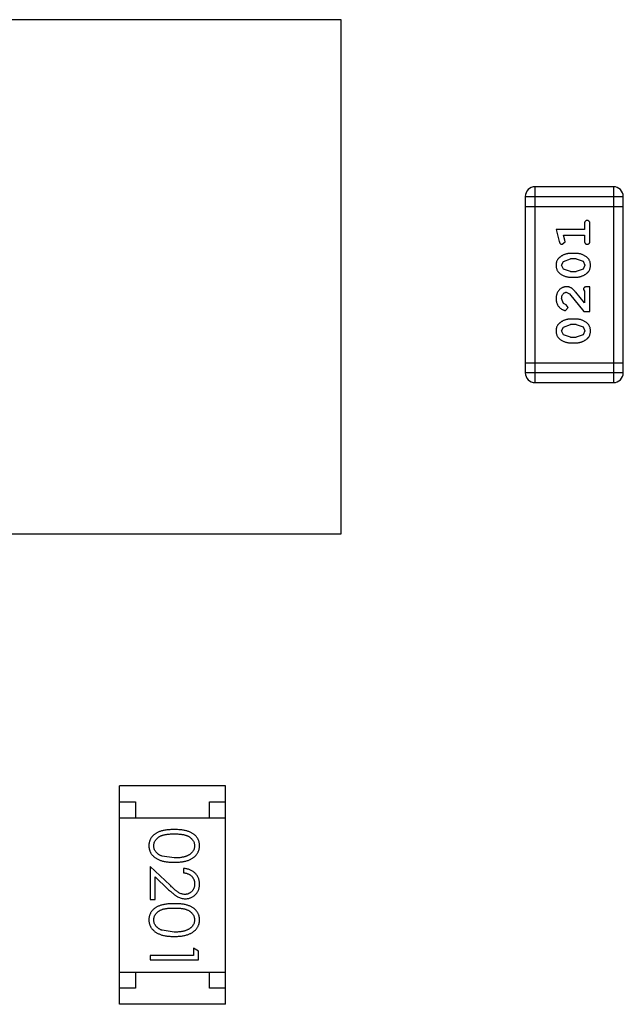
# Model space of a CAD drawing. Header units: inches. Extents: x -50 to 60, y -7 to 68.
# Tile 102 of 108: x 46.42 to 48.29, y 40.01 to 43.07. Entities that reach past the tile are written whole.
import ezdxf

# ---------------------------------------------------------------- set-up
doc = ezdxf.new("R2010")
doc.units = ezdxf.units.IN
doc.header["$LTSCALE"] = 1.21
doc.header["$MEASUREMENT"] = 0
doc.layers.get('0').update_dxf_attribs({"linetype": 'CONTINUOUS'})

msp = doc.modelspace()

# ---------------------------------------------------------------- linework, layer by layer
at = {"color": 7, "linetype": 'Continuous'}
for p, q in [((47.4162, 43.0735), (45.4162, 43.0735)), ((47.4162, 41.4735), (47.4162, 43.0735)), ((48.0192, 41.9438), (48.0192, 42.5534)), ((48.263, 42.5534), (48.0192, 42.5534)), ((48.263, 42.5534), (48.263, 41.9438)), ((47.9887, 42.5229), (47.9887, 41.9743)), ((47.9887, 42.5229), (48.2935, 42.5229)), ((48.2935, 41.9743), (48.2935, 42.5229)), ((47.9887, 42.4924), (48.2935, 42.4924)), ((48.0844, 42.4201), (48.0943, 42.3835)), ((48.1725, 42.4201), (48.0844, 42.4201)), ((48.1725, 42.4374), (48.1725, 42.4201)), ((48.1898, 42.3854), (48.1898, 42.4374)), ((48.1117, 42.3877), (48.1076, 42.4027)), ((48.1076, 42.4027), (48.1725, 42.4027)), ((48.1725, 42.4027), (48.1725, 42.3854)), ((48.1035, 42.3744), (48.1128, 42.3823)), ((48.1128, 42.3823), (48.1117, 42.3877)), ((48.107, 42.3212), (48.1293, 42.3288)), ((48.1468, 42.3461), (48.1291, 42.3461)), ((48.1465, 42.3288), (48.1293, 42.3288)), ((48.1465, 42.3288), (48.1683, 42.3216)), ((48.1017, 42.3091), (48.107, 42.3212)), ((48.1076, 42.2967), (48.1017, 42.3091)), ((48.1293, 42.2895), (48.1076, 42.2967)), ((48.1688, 42.2971), (48.1465, 42.2895)), ((48.1683, 42.3216), (48.1741, 42.3093)), ((48.1741, 42.3093), (48.1688, 42.2971)), ((48.1291, 42.2722), (48.1468, 42.2722)), ((48.1293, 42.2895), (48.1465, 42.2895)), ((48.1898, 42.2423), (48.182, 42.2423)), ((48.1898, 42.1652), (48.1898, 42.2423)), ((48.1071, 42.1906), (48.1017, 42.2055)), ((48.1163, 42.225), (48.126, 42.2202)), ((48.126, 42.2202), (48.171, 42.1652)), ((48.1725, 42.1919), (48.1455, 42.2255)), ((48.1694, 42.2336), (48.1725, 42.2281)), ((48.1725, 42.2281), (48.1725, 42.1919)), ((48.1156, 42.1857), (48.1071, 42.1906)), ((48.1138, 42.1683), (48.1222, 42.1772)), ((48.1222, 42.1772), (48.1156, 42.1857)), ((48.171, 42.1652), (48.1898, 42.1652)), ((48.1017, 42.1046), (48.107, 42.1167)), ((48.107, 42.1167), (48.1293, 42.1243)), ((48.1468, 42.1416), (48.1291, 42.1416)), ((48.1465, 42.1243), (48.1293, 42.1243)), ((48.1465, 42.1243), (48.1683, 42.117)), ((48.1683, 42.117), (48.1741, 42.1048)), ((48.1076, 42.0922), (48.1017, 42.1046)), ((48.1293, 42.085), (48.1076, 42.0922)), ((48.1293, 42.085), (48.1465, 42.085)), ((48.1688, 42.0926), (48.1465, 42.085)), ((48.1741, 42.1048), (48.1688, 42.0926)), ((48.1291, 42.0677), (48.1468, 42.0677)), ((48.2935, 42.0047), (47.9887, 42.0047)), ((48.2935, 41.9743), (47.9887, 41.9743)), ((48.0192, 41.9438), (48.263, 41.9438)), ((45.4162, 41.4735), (47.4162, 41.4735)), ((46.7265, 40.0086), (46.7265, 40.6886)), ((47.0565, 40.6886), (46.7265, 40.6886)), ((47.0565, 40.0086), (47.0565, 40.6886)), ((46.7265, 40.6386), (46.7765, 40.6386)), ((46.7765, 40.6386), (46.7765, 40.5886)), ((47.0065, 40.5886), (47.0065, 40.6386)), ((47.0065, 40.6386), (47.0565, 40.6386)), ((46.7265, 40.5886), (47.0565, 40.5886)), ((46.8968, 40.4641), (46.859, 40.4698)), ((46.8218, 40.4372), (46.8218, 40.3353)), ((46.8838, 40.379), (46.8218, 40.4372)), ((46.9256, 40.4314), (46.9256, 40.418)), ((46.8371, 40.3353), (46.8371, 40.4051)), ((46.8371, 40.4051), (46.8772, 40.3675)), ((46.8218, 40.3353), (46.8371, 40.3353)), ((46.8968, 40.2333), (46.859, 40.239)), ((46.9564, 40.1833), (46.9564, 40.1603)), ((46.9718, 40.1745), (46.9564, 40.1833)), ((46.8218, 40.1603), (46.8218, 40.1468)), ((46.9564, 40.1603), (46.8218, 40.1603)), ((46.9718, 40.1468), (46.9718, 40.1745)), ((46.8218, 40.1468), (46.9718, 40.1468)), ((46.7265, 40.1086), (47.0565, 40.1086)), ((46.7765, 40.1086), (46.7765, 40.0586)), ((47.0065, 40.0586), (47.0065, 40.1086)), ((46.7765, 40.0586), (46.7265, 40.0586)), ((47.0565, 40.0586), (47.0065, 40.0586)), ((47.0565, 40.0086), (46.7265, 40.0086))]:
    msp.add_line(p, q, dxfattribs=at)
for centre, start, end in [((48.0192, 42.5229), 90, 180), ((48.263, 42.5229), 0, 90), ((48.0192, 41.9743), 180, 270), ((48.263, 41.9743), 270, 0)]:
    msp.add_arc(centre, 0.0305, start, end, dxfattribs=at)
for points, knots in [([(48.1812, 42.4484), (48.1806, 42.4483), (48.1794, 42.4483), (48.1777, 42.4478), (48.1762, 42.4469), (48.1749, 42.4458), (48.1738, 42.4442), (48.1731, 42.4423), (48.1726, 42.4399), (48.1726, 42.4383), (48.1725, 42.4374)], [0, 0, 0, 0, 0.11517, 0.223509, 0.328254, 0.438012, 0.553651, 0.682263, 0.830856, 1, 1, 1, 1]), ([(48.1898, 42.4374), (48.1898, 42.4383), (48.1898, 42.4399), (48.1893, 42.4423), (48.1886, 42.4442), (48.1875, 42.4458), (48.1862, 42.4469), (48.1847, 42.4478), (48.183, 42.4483), (48.1818, 42.4483), (48.1812, 42.4484)], [0, 0, 0, 0, 0.169012, 0.317488, 0.445429, 0.560977, 0.67065, 0.776666, 0.88492, 1, 1, 1, 1]), ([(48.0943, 42.3835), (48.0946, 42.3826), (48.0951, 42.3811), (48.0959, 42.379), (48.0968, 42.3774), (48.0978, 42.3762), (48.099, 42.3754), (48.1004, 42.3748), (48.1019, 42.3745), (48.1029, 42.3744), (48.1035, 42.3744)], [0, 0, 0, 0, 0.187321, 0.344927, 0.475328, 0.579604, 0.674244, 0.773631, 0.882025, 1, 1, 1, 1]), ([(48.1725, 42.3854), (48.1726, 42.3845), (48.1726, 42.3829), (48.1731, 42.3805), (48.1738, 42.3786), (48.1749, 42.377), (48.1762, 42.3759), (48.1777, 42.375), (48.1794, 42.3745), (48.1806, 42.3745), (48.1812, 42.3744)], [0, 0, 0, 0, 0.169102, 0.317658, 0.446239, 0.563118, 0.671828, 0.776546, 0.884858, 1, 1, 1, 1]), ([(48.1812, 42.3744), (48.1818, 42.3745), (48.183, 42.3745), (48.1847, 42.375), (48.1862, 42.3759), (48.1875, 42.377), (48.1886, 42.3786), (48.1893, 42.3805), (48.1898, 42.3829), (48.1898, 42.3845), (48.1898, 42.3854)], [0, 0, 0, 0, 0.115051, 0.223278, 0.329269, 0.437893, 0.554681, 0.682591, 0.83103, 1, 1, 1, 1]), ([(48.1291, 42.3461), (48.128, 42.3461), (48.1258, 42.3461), (48.1227, 42.3458), (48.1195, 42.3452), (48.1164, 42.3446), (48.1134, 42.3436), (48.1103, 42.3425), (48.1074, 42.3412), (48.1045, 42.3397), (48.1018, 42.3381), (48.0992, 42.3365), (48.0969, 42.3348), (48.0948, 42.3332), (48.0929, 42.3315), (48.0913, 42.3298), (48.0899, 42.328), (48.0883, 42.3257), (48.0867, 42.3225), (48.0854, 42.3183), (48.0846, 42.3138), (48.0845, 42.3106), (48.0844, 42.309)], [0, 0, 0, 0, 0.049855, 0.099516, 0.148482, 0.19758, 0.246804, 0.296268, 0.346517, 0.397047, 0.446826, 0.49336, 0.537801, 0.579207, 0.617974, 0.654833, 0.689171, 0.722088, 0.786392, 0.853518, 0.924186, 1, 1, 1, 1]), ([(48.1914, 42.3092), (48.1914, 42.3107), (48.1913, 42.3135), (48.1906, 42.3176), (48.1895, 42.3214), (48.1879, 42.325), (48.1859, 42.3283), (48.1833, 42.3314), (48.1804, 42.3342), (48.177, 42.3366), (48.1734, 42.3388), (48.1697, 42.3408), (48.166, 42.3424), (48.1623, 42.3438), (48.1584, 42.3448), (48.1546, 42.3456), (48.1507, 42.346), (48.1481, 42.3461), (48.1468, 42.3461)], [0, 0, 0, 0, 0.067217, 0.131051, 0.19272, 0.252824, 0.312745, 0.373449, 0.436041, 0.501494, 0.567761, 0.632087, 0.695096, 0.757109, 0.817993, 0.878657, 0.939311, 1, 1, 1, 1]), ([(48.0844, 42.309), (48.0845, 42.3075), (48.0846, 42.3047), (48.0853, 42.3006), (48.0864, 42.2968), (48.088, 42.2932), (48.09, 42.2899), (48.0925, 42.2869), (48.0955, 42.2841), (48.0989, 42.2816), (48.1025, 42.2794), (48.1062, 42.2775), (48.1099, 42.2758), (48.1137, 42.2745), (48.1174, 42.2735), (48.1213, 42.2727), (48.1252, 42.2723), (48.1278, 42.2722), (48.1291, 42.2722)], [0, 0, 0, 0, 0.06692, 0.130834, 0.19258, 0.252759, 0.312631, 0.373411, 0.436359, 0.501894, 0.568244, 0.632472, 0.69556, 0.757163, 0.818592, 0.878885, 0.939235, 1, 1, 1, 1]), ([(48.1468, 42.2722), (48.1479, 42.2722), (48.15, 42.2722), (48.1532, 42.2725), (48.1563, 42.273), (48.1594, 42.2737), (48.1625, 42.2746), (48.1654, 42.2757), (48.1684, 42.277), (48.1713, 42.2785), (48.174, 42.28), (48.1766, 42.2817), (48.1789, 42.2833), (48.181, 42.285), (48.1828, 42.2867), (48.1845, 42.2883), (48.1859, 42.2901), (48.1875, 42.2924), (48.1891, 42.2956), (48.1904, 42.2998), (48.1913, 42.3044), (48.1914, 42.3076), (48.1914, 42.3092)], [0, 0, 0, 0, 0.049886, 0.09882, 0.148132, 0.19689, 0.246038, 0.295176, 0.345305, 0.395692, 0.445312, 0.491875, 0.535813, 0.577009, 0.616081, 0.652689, 0.687585, 0.720206, 0.785062, 0.85223, 0.923759, 1, 1, 1, 1]), ([(48.1172, 42.2423), (48.1161, 42.2422), (48.1139, 42.2422), (48.1107, 42.2417), (48.1076, 42.2409), (48.1046, 42.2398), (48.1017, 42.2383), (48.099, 42.2365), (48.0964, 42.2344), (48.094, 42.232), (48.0918, 42.2294), (48.0898, 42.2265), (48.0881, 42.2235), (48.0868, 42.2203), (48.0857, 42.2168), (48.085, 42.2133), (48.0845, 42.2095), (48.0845, 42.2069), (48.0844, 42.2056)], [0, 0, 0, 0, 0.060981, 0.120256, 0.178148, 0.236115, 0.293993, 0.352864, 0.413358, 0.476056, 0.539296, 0.602396, 0.665116, 0.728325, 0.792919, 0.859317, 0.928302, 1, 1, 1, 1]), ([(48.1455, 42.2255), (48.1447, 42.2264), (48.1432, 42.2281), (48.141, 42.2305), (48.1389, 42.2326), (48.1369, 42.2344), (48.1351, 42.2361), (48.1333, 42.2374), (48.1317, 42.2385), (48.1296, 42.2396), (48.127, 42.2407), (48.1239, 42.2416), (48.1206, 42.2422), (48.1183, 42.2423), (48.1172, 42.2423)], [0, 0, 0, 0, 0.103002, 0.197728, 0.285279, 0.365235, 0.437224, 0.502446, 0.560545, 0.611446, 0.707576, 0.80349, 0.900532, 1, 1, 1, 1]), ([(48.182, 42.2423), (48.1809, 42.2423), (48.1789, 42.2422), (48.1762, 42.2418), (48.174, 42.2411), (48.1722, 42.24), (48.171, 42.2387), (48.17, 42.2372), (48.1695, 42.2355), (48.1694, 42.2343), (48.1694, 42.2336)], [0, 0, 0, 0, 0.1844, 0.34094, 0.473574, 0.586824, 0.690029, 0.789175, 0.890445, 1, 1, 1, 1]), ([(48.0844, 42.2056), (48.0845, 42.2039), (48.0846, 42.2006), (48.0855, 42.1956), (48.0869, 42.1909), (48.0889, 42.1864), (48.0913, 42.1822), (48.0942, 42.1786), (48.0974, 42.1754), (48.101, 42.1729), (48.1046, 42.171), (48.1079, 42.1695), (48.1109, 42.1686), (48.1129, 42.1684), (48.1138, 42.1683)], [0, 0, 0, 0, 0.098286, 0.193983, 0.289056, 0.384352, 0.477435, 0.566197, 0.652355, 0.737986, 0.818188, 0.887401, 0.94802, 1, 1, 1, 1]), ([(48.1017, 42.2055), (48.1018, 42.2069), (48.1019, 42.2096), (48.1027, 42.2134), (48.1041, 42.2168), (48.106, 42.2197), (48.1083, 42.222), (48.1108, 42.2237), (48.1135, 42.2248), (48.1153, 42.2249), (48.1163, 42.225)], [0, 0, 0, 0, 0.156344, 0.299348, 0.4327, 0.561, 0.682299, 0.791883, 0.89611, 1, 1, 1, 1]), ([(48.1291, 42.1416), (48.128, 42.1416), (48.1258, 42.1415), (48.1227, 42.1413), (48.1195, 42.1407), (48.1164, 42.14), (48.1134, 42.1391), (48.1103, 42.138), (48.1074, 42.1367), (48.1045, 42.1352), (48.1018, 42.1336), (48.0992, 42.132), (48.0969, 42.1303), (48.0948, 42.1287), (48.0929, 42.1269), (48.0913, 42.1252), (48.0899, 42.1235), (48.0883, 42.1211), (48.0867, 42.118), (48.0854, 42.1138), (48.0846, 42.1093), (48.0845, 42.1061), (48.0844, 42.1045)], [0, 0, 0, 0, 0.049855, 0.099516, 0.148482, 0.19758, 0.246804, 0.296268, 0.346517, 0.397047, 0.446826, 0.49336, 0.537801, 0.579207, 0.617974, 0.654833, 0.689171, 0.722088, 0.786392, 0.853518, 0.924186, 1, 1, 1, 1]), ([(48.1914, 42.1047), (48.1914, 42.1062), (48.1913, 42.109), (48.1906, 42.1131), (48.1895, 42.1169), (48.1879, 42.1205), (48.1859, 42.1238), (48.1833, 42.1268), (48.1804, 42.1296), (48.177, 42.1321), (48.1734, 42.1343), (48.1697, 42.1363), (48.166, 42.1379), (48.1623, 42.1393), (48.1584, 42.1403), (48.1546, 42.1411), (48.1507, 42.1415), (48.1481, 42.1416), (48.1468, 42.1416)], [0, 0, 0, 0, 0.067217, 0.131051, 0.19272, 0.252824, 0.312745, 0.373449, 0.436041, 0.501494, 0.567761, 0.632087, 0.695096, 0.757109, 0.817993, 0.878657, 0.939311, 1, 1, 1, 1]), ([(48.0844, 42.1045), (48.0845, 42.103), (48.0846, 42.1002), (48.0853, 42.0961), (48.0864, 42.0923), (48.088, 42.0887), (48.09, 42.0854), (48.0925, 42.0824), (48.0955, 42.0796), (48.0989, 42.0771), (48.1025, 42.0749), (48.1062, 42.073), (48.1099, 42.0713), (48.1137, 42.07), (48.1174, 42.0689), (48.1213, 42.0682), (48.1252, 42.0677), (48.1278, 42.0677), (48.1291, 42.0677)], [0, 0, 0, 0, 0.06692, 0.130834, 0.19258, 0.252759, 0.312631, 0.373411, 0.436359, 0.501894, 0.568244, 0.632472, 0.69556, 0.757163, 0.818592, 0.878885, 0.939235, 1, 1, 1, 1]), ([(48.1468, 42.0677), (48.1479, 42.0677), (48.15, 42.0677), (48.1532, 42.068), (48.1563, 42.0685), (48.1594, 42.0692), (48.1625, 42.0701), (48.1654, 42.0712), (48.1684, 42.0725), (48.1713, 42.074), (48.174, 42.0755), (48.1766, 42.0771), (48.1789, 42.0788), (48.181, 42.0804), (48.1828, 42.0821), (48.1845, 42.0838), (48.1859, 42.0856), (48.1875, 42.0879), (48.1891, 42.0911), (48.1904, 42.0953), (48.1913, 42.0999), (48.1914, 42.1031), (48.1914, 42.1047)], [0, 0, 0, 0, 0.049886, 0.09882, 0.148132, 0.19689, 0.246038, 0.295176, 0.345305, 0.395692, 0.445312, 0.491875, 0.535813, 0.577009, 0.616081, 0.652689, 0.687585, 0.720206, 0.785062, 0.85223, 0.923759, 1, 1, 1, 1]), ([(46.8967, 40.5526), (46.8943, 40.5526), (46.8897, 40.5525), (46.8829, 40.5522), (46.8766, 40.5517), (46.8706, 40.551), (46.8651, 40.5501), (46.8599, 40.5491), (46.8552, 40.5477), (46.8509, 40.5462), (46.8469, 40.5445), (46.8431, 40.5427), (46.8397, 40.5407), (46.8365, 40.5385), (46.8335, 40.5362), (46.8308, 40.5337), (46.8283, 40.531), (46.8261, 40.5283), (46.8242, 40.5253), (46.8225, 40.5223), (46.8211, 40.5192), (46.82, 40.516), (46.819, 40.5128), (46.8184, 40.5094), (46.818, 40.5059), (46.8179, 40.5036), (46.8179, 40.5024)], [0, 0, 0, 0, 0.068113, 0.132564, 0.193427, 0.250218, 0.303569, 0.353576, 0.400235, 0.443586, 0.484619, 0.524292, 0.56238, 0.599049, 0.63494, 0.669782, 0.704009, 0.737842, 0.771098, 0.803896, 0.836415, 0.868639, 0.900715, 0.933378, 0.966213, 1, 1, 1, 1]), ([(46.9756, 40.5024), (46.9756, 40.5036), (46.9755, 40.5059), (46.9751, 40.5094), (46.9745, 40.5128), (46.9735, 40.5161), (46.9724, 40.5193), (46.9709, 40.5224), (46.9692, 40.5254), (46.9672, 40.5284), (46.965, 40.5312), (46.9626, 40.5339), (46.9599, 40.5363), (46.9569, 40.5386), (46.9537, 40.5408), (46.9503, 40.5428), (46.9465, 40.5446), (46.9426, 40.5463), (46.9383, 40.5478), (46.9336, 40.5491), (46.9285, 40.5502), (46.9229, 40.551), (46.917, 40.5517), (46.9106, 40.5522), (46.9038, 40.5525), (46.8991, 40.5526), (46.8967, 40.5526)], [0, 0, 0, 0, 0.033742, 0.066533, 0.099153, 0.13154, 0.164087, 0.196563, 0.229707, 0.263315, 0.297504, 0.331686, 0.366482, 0.4021, 0.438958, 0.476748, 0.515985, 0.556589, 0.599519, 0.645765, 0.695487, 0.748721, 0.805687, 0.866754, 0.931405, 1, 1, 1, 1]), ([(46.8333, 40.502), (46.8334, 40.5036), (46.8335, 40.5069), (46.8348, 40.5118), (46.8369, 40.5165), (46.8393, 40.5203), (46.8416, 40.5232), (46.8435, 40.5252), (46.8457, 40.5271), (46.848, 40.5289), (46.8505, 40.5305), (46.8532, 40.532), (46.8561, 40.5333), (46.8592, 40.5346), (46.8626, 40.5357), (46.8664, 40.5366), (46.8705, 40.5374), (46.875, 40.538), (46.8799, 40.5385), (46.8852, 40.5388), (46.8909, 40.5391), (46.8948, 40.5391), (46.8968, 40.5391)], [0, 0, 0, 0, 0.060034, 0.120278, 0.182348, 0.247919, 0.281641, 0.315701, 0.350322, 0.385703, 0.421819, 0.459196, 0.497866, 0.538301, 0.58121, 0.628183, 0.679403, 0.734699, 0.794074, 0.858416, 0.927049, 1, 1, 1, 1]), ([(46.8968, 40.5391), (46.8988, 40.5391), (46.9027, 40.5391), (46.9083, 40.5388), (46.9136, 40.5385), (46.9185, 40.538), (46.9231, 40.5374), (46.9272, 40.5365), (46.9309, 40.5356), (46.9344, 40.5345), (46.9375, 40.5333), (46.9404, 40.532), (46.9431, 40.5305), (46.9456, 40.5288), (46.9479, 40.5271), (46.95, 40.5252), (46.952, 40.5232), (46.9542, 40.5203), (46.9566, 40.5166), (46.9587, 40.5119), (46.96, 40.507), (46.9601, 40.5036), (46.9602, 40.502)], [0, 0, 0, 0, 0.073302, 0.142286, 0.206253, 0.266017, 0.321612, 0.372532, 0.419497, 0.462398, 0.502825, 0.541489, 0.579034, 0.615143, 0.650298, 0.684912, 0.718701, 0.752189, 0.817245, 0.879117, 0.939613, 1, 1, 1, 1]), ([(46.8179, 40.5024), (46.8179, 40.5012), (46.818, 40.4989), (46.8184, 40.4953), (46.8191, 40.4919), (46.82, 40.4886), (46.8212, 40.4853), (46.8226, 40.4821), (46.8244, 40.479), (46.8264, 40.476), (46.8286, 40.4731), (46.8312, 40.4704), (46.8339, 40.4678), (46.837, 40.4654), (46.8403, 40.4631), (46.8439, 40.4611), (46.8477, 40.4591), (46.8517, 40.4573), (46.8561, 40.4557), (46.8609, 40.4544), (46.866, 40.4532), (46.8714, 40.4523), (46.8772, 40.4516), (46.8834, 40.451), (46.8899, 40.4507), (46.8944, 40.4507), (46.8967, 40.4507)], [0, 0, 0, 0, 0.033824, 0.067298, 0.10028, 0.133019, 0.165736, 0.198792, 0.232372, 0.266409, 0.301016, 0.336196, 0.371972, 0.408574, 0.446394, 0.485225, 0.525372, 0.567224, 0.611081, 0.65775, 0.70702, 0.759235, 0.814484, 0.873227, 0.934937, 1, 1, 1, 1]), ([(46.859, 40.4698), (46.858, 40.4702), (46.856, 40.4709), (46.853, 40.4723), (46.8503, 40.4737), (46.8478, 40.4753), (46.8455, 40.4771), (46.8433, 40.4789), (46.8414, 40.4809), (46.8392, 40.4838), (46.8368, 40.4874), (46.8348, 40.4921), (46.8335, 40.497), (46.8334, 40.5003), (46.8333, 40.502)], [0, 0, 0, 0, 0.075949, 0.148549, 0.218996, 0.286119, 0.351826, 0.416074, 0.478265, 0.540325, 0.660405, 0.774606, 0.887187, 1, 1, 1, 1]), ([(46.8967, 40.4507), (46.899, 40.4507), (46.9035, 40.4507), (46.9101, 40.451), (46.9163, 40.4516), (46.9221, 40.4523), (46.9276, 40.4533), (46.9327, 40.4544), (46.9375, 40.4558), (46.9419, 40.4574), (46.946, 40.4593), (46.9498, 40.4612), (46.9534, 40.4633), (46.9567, 40.4655), (46.9597, 40.4679), (46.9625, 40.4705), (46.965, 40.4732), (46.9672, 40.4761), (46.9692, 40.4791), (46.9709, 40.4822), (46.9724, 40.4853), (46.9735, 40.4886), (46.9745, 40.4919), (46.9751, 40.4954), (46.9755, 40.4989), (46.9756, 40.5012), (46.9756, 40.5024)], [0, 0, 0, 0, 0.065278, 0.127205, 0.186168, 0.241675, 0.294115, 0.343609, 0.390387, 0.434463, 0.476646, 0.517002, 0.555936, 0.593716, 0.630057, 0.665601, 0.700745, 0.734917, 0.768681, 0.802087, 0.834849, 0.867433, 0.900138, 0.932806, 0.966212, 1, 1, 1, 1]), ([(46.9602, 40.502), (46.9601, 40.5003), (46.96, 40.4971), (46.9587, 40.4922), (46.9566, 40.4875), (46.9542, 40.4838), (46.9519, 40.4809), (46.9499, 40.4789), (46.9477, 40.4769), (46.9452, 40.4751), (46.9425, 40.4734), (46.9396, 40.4719), (46.9364, 40.4704), (46.933, 40.4691), (46.9293, 40.468), (46.9254, 40.4669), (46.9212, 40.4661), (46.9168, 40.4653), (46.9122, 40.4648), (46.9073, 40.4644), (46.9021, 40.4642), (46.8986, 40.4641), (46.8968, 40.4641)], [0, 0, 0, 0, 0.059689, 0.119507, 0.181075, 0.246162, 0.279894, 0.314468, 0.350403, 0.387474, 0.426147, 0.466624, 0.508745, 0.553328, 0.600058, 0.649177, 0.700552, 0.754894, 0.811825, 0.871514, 0.934319, 1, 1, 1, 1]), ([(46.9756, 40.3825), (46.9756, 40.3842), (46.9755, 40.3875), (46.9748, 40.3923), (46.9737, 40.3969), (46.9722, 40.4014), (46.9702, 40.4056), (46.9677, 40.4096), (46.9649, 40.4134), (46.9616, 40.417), (46.958, 40.4202), (46.9541, 40.4231), (46.9499, 40.4255), (46.9455, 40.4276), (46.9409, 40.4292), (46.936, 40.4304), (46.9309, 40.4312), (46.9274, 40.4313), (46.9256, 40.4314)], [0, 0, 0, 0, 0.06445, 0.126725, 0.187421, 0.247417, 0.306749, 0.366595, 0.427749, 0.490235, 0.553031, 0.614805, 0.676505, 0.738096, 0.801021, 0.864897, 0.931209, 1, 1, 1, 1]), ([(46.9256, 40.418), (46.9269, 40.4178), (46.9295, 40.4176), (46.9333, 40.4168), (46.9369, 40.4159), (46.9402, 40.4147), (46.9433, 40.4131), (46.9461, 40.4114), (46.9488, 40.4094), (46.9511, 40.4072), (46.9533, 40.4047), (46.9552, 40.4021), (46.9567, 40.3993), (46.958, 40.3964), (46.959, 40.3933), (46.9597, 40.3901), (46.9601, 40.3867), (46.9602, 40.3844), (46.9602, 40.3832)], [0, 0, 0, 0, 0.073648, 0.143686, 0.210962, 0.275557, 0.338064, 0.399311, 0.4594, 0.51934, 0.579024, 0.637809, 0.695959, 0.754122, 0.813113, 0.873453, 0.935561, 1, 1, 1, 1]), ([(46.8772, 40.3675), (46.8787, 40.3661), (46.8817, 40.3633), (46.8861, 40.3594), (46.8902, 40.3558), (46.8941, 40.3526), (46.8977, 40.3498), (46.9011, 40.3473), (46.9042, 40.3452), (46.9081, 40.3429), (46.9128, 40.3406), (46.9187, 40.3386), (46.9248, 40.3374), (46.9289, 40.3373), (46.931, 40.3372)], [0, 0, 0, 0, 0.09953, 0.192079, 0.277712, 0.357454, 0.429648, 0.495771, 0.555538, 0.608657, 0.707578, 0.804328, 0.901298, 1, 1, 1, 1]), ([(46.9298, 40.3507), (46.9282, 40.3507), (46.9249, 40.3508), (46.9202, 40.3519), (46.9155, 40.3536), (46.9117, 40.3556), (46.9086, 40.3576), (46.9059, 40.3595), (46.903, 40.3618), (46.8997, 40.3645), (46.8961, 40.3676), (46.8923, 40.371), (46.8882, 40.3749), (46.8853, 40.3776), (46.8838, 40.379)], [0, 0, 0, 0, 0.088014, 0.174976, 0.2638, 0.355443, 0.406413, 0.465519, 0.533076, 0.609353, 0.693899, 0.787171, 0.889197, 1, 1, 1, 1]), ([(46.9602, 40.3832), (46.9602, 40.3821), (46.9601, 40.3799), (46.9597, 40.3766), (46.959, 40.3735), (46.958, 40.3706), (46.9568, 40.3677), (46.9552, 40.365), (46.9534, 40.3625), (46.9513, 40.3601), (46.949, 40.3579), (46.9466, 40.356), (46.9441, 40.3543), (46.9414, 40.353), (46.9387, 40.3519), (46.9358, 40.3512), (46.9329, 40.3507), (46.9308, 40.3507), (46.9298, 40.3507)], [0, 0, 0, 0, 0.068027, 0.133505, 0.19695, 0.26027, 0.322741, 0.384982, 0.448465, 0.513424, 0.578224, 0.640011, 0.700094, 0.760067, 0.819012, 0.877878, 0.938035, 1, 1, 1, 1]), ([(46.931, 40.3372), (46.9325, 40.3372), (46.9354, 40.3373), (46.9397, 40.3379), (46.9439, 40.3389), (46.9479, 40.3402), (46.9517, 40.342), (46.9554, 40.3442), (46.959, 40.3467), (46.9624, 40.3497), (46.9655, 40.3529), (46.9682, 40.3564), (46.9705, 40.3602), (46.9724, 40.3642), (46.9738, 40.3684), (46.9748, 40.3729), (46.9755, 40.3776), (46.9756, 40.3809), (46.9756, 40.3825)], [0, 0, 0, 0, 0.06271, 0.123347, 0.183401, 0.242828, 0.302097, 0.36242, 0.423725, 0.487032, 0.550491, 0.612709, 0.674265, 0.73617, 0.799211, 0.863483, 0.930525, 1, 1, 1, 1]), ([(46.8967, 40.3218), (46.8943, 40.3218), (46.8897, 40.3218), (46.8829, 40.3215), (46.8766, 40.321), (46.8706, 40.3202), (46.8651, 40.3193), (46.8599, 40.3183), (46.8552, 40.317), (46.8509, 40.3155), (46.8469, 40.3138), (46.8431, 40.3119), (46.8397, 40.3099), (46.8365, 40.3077), (46.8335, 40.3054), (46.8308, 40.3029), (46.8283, 40.3003), (46.8261, 40.2975), (46.8242, 40.2946), (46.8225, 40.2915), (46.8211, 40.2885), (46.82, 40.2853), (46.819, 40.282), (46.8184, 40.2786), (46.818, 40.2752), (46.8179, 40.2728), (46.8179, 40.2717)], [0, 0, 0, 0, 0.068113, 0.132564, 0.193427, 0.250218, 0.303569, 0.353576, 0.400235, 0.443586, 0.484619, 0.524292, 0.56238, 0.599049, 0.63494, 0.669782, 0.704009, 0.737842, 0.771098, 0.803896, 0.836415, 0.868639, 0.900715, 0.933378, 0.966213, 1, 1, 1, 1]), ([(46.8333, 40.2712), (46.8334, 40.2729), (46.8335, 40.2762), (46.8348, 40.281), (46.8369, 40.2858), (46.8393, 40.2895), (46.8416, 40.2924), (46.8435, 40.2944), (46.8457, 40.2963), (46.848, 40.2981), (46.8505, 40.2997), (46.8532, 40.3012), (46.8561, 40.3026), (46.8592, 40.3038), (46.8626, 40.3049), (46.8664, 40.3058), (46.8705, 40.3066), (46.875, 40.3073), (46.8799, 40.3077), (46.8852, 40.3081), (46.8909, 40.3083), (46.8948, 40.3083), (46.8968, 40.3083)], [0, 0, 0, 0, 0.060034, 0.120278, 0.182348, 0.247919, 0.281641, 0.315701, 0.350322, 0.385703, 0.421819, 0.459196, 0.497866, 0.538301, 0.58121, 0.628183, 0.679403, 0.734699, 0.794074, 0.858416, 0.927049, 1, 1, 1, 1]), ([(46.9756, 40.2717), (46.9756, 40.2728), (46.9755, 40.2752), (46.9751, 40.2786), (46.9745, 40.282), (46.9735, 40.2853), (46.9724, 40.2885), (46.9709, 40.2916), (46.9692, 40.2946), (46.9672, 40.2976), (46.965, 40.3004), (46.9626, 40.3031), (46.9599, 40.3055), (46.9569, 40.3079), (46.9537, 40.31), (46.9503, 40.3121), (46.9465, 40.3139), (46.9426, 40.3155), (46.9383, 40.317), (46.9336, 40.3183), (46.9285, 40.3194), (46.9229, 40.3203), (46.917, 40.321), (46.9106, 40.3215), (46.9038, 40.3218), (46.8991, 40.3218), (46.8967, 40.3218)], [0, 0, 0, 0, 0.033742, 0.066533, 0.099153, 0.13154, 0.164087, 0.196563, 0.229707, 0.263315, 0.297504, 0.331686, 0.366482, 0.4021, 0.438958, 0.476748, 0.515985, 0.556589, 0.599519, 0.645765, 0.695487, 0.748721, 0.805687, 0.866754, 0.931405, 1, 1, 1, 1]), ([(46.8968, 40.3083), (46.8988, 40.3083), (46.9027, 40.3083), (46.9083, 40.3081), (46.9136, 40.3077), (46.9185, 40.3072), (46.9231, 40.3066), (46.9272, 40.3058), (46.9309, 40.3049), (46.9344, 40.3038), (46.9375, 40.3025), (46.9404, 40.3012), (46.9431, 40.2997), (46.9456, 40.2981), (46.9479, 40.2963), (46.95, 40.2944), (46.952, 40.2924), (46.9542, 40.2895), (46.9566, 40.2858), (46.9587, 40.2811), (46.96, 40.2762), (46.9601, 40.2729), (46.9602, 40.2712)], [0, 0, 0, 0, 0.073302, 0.142286, 0.206253, 0.266017, 0.321612, 0.372532, 0.419497, 0.462398, 0.502825, 0.541489, 0.579034, 0.615143, 0.650298, 0.684912, 0.718701, 0.752189, 0.817245, 0.879117, 0.939613, 1, 1, 1, 1]), ([(46.8179, 40.2717), (46.8179, 40.2705), (46.818, 40.2681), (46.8184, 40.2646), (46.8191, 40.2611), (46.82, 40.2578), (46.8212, 40.2545), (46.8226, 40.2513), (46.8244, 40.2482), (46.8264, 40.2452), (46.8286, 40.2423), (46.8312, 40.2396), (46.8339, 40.237), (46.837, 40.2346), (46.8403, 40.2324), (46.8439, 40.2303), (46.8477, 40.2284), (46.8517, 40.2266), (46.8561, 40.225), (46.8609, 40.2236), (46.866, 40.2225), (46.8714, 40.2215), (46.8772, 40.2208), (46.8834, 40.2202), (46.8899, 40.22), (46.8944, 40.2199), (46.8967, 40.2199)], [0, 0, 0, 0, 0.033824, 0.067298, 0.10028, 0.133019, 0.165736, 0.198792, 0.232372, 0.266409, 0.301016, 0.336196, 0.371972, 0.408574, 0.446394, 0.485225, 0.525372, 0.567224, 0.611081, 0.65775, 0.70702, 0.759235, 0.814484, 0.873227, 0.934937, 1, 1, 1, 1]), ([(46.859, 40.239), (46.858, 40.2394), (46.856, 40.2402), (46.853, 40.2415), (46.8503, 40.243), (46.8478, 40.2446), (46.8455, 40.2463), (46.8433, 40.2482), (46.8414, 40.2502), (46.8392, 40.253), (46.8368, 40.2567), (46.8348, 40.2614), (46.8335, 40.2662), (46.8334, 40.2695), (46.8333, 40.2712)], [0, 0, 0, 0, 0.075949, 0.148549, 0.218996, 0.286119, 0.351826, 0.416074, 0.478265, 0.540325, 0.660405, 0.774606, 0.887187, 1, 1, 1, 1]), ([(46.8967, 40.2199), (46.899, 40.2199), (46.9035, 40.22), (46.9101, 40.2203), (46.9163, 40.2208), (46.9221, 40.2215), (46.9276, 40.2225), (46.9327, 40.2236), (46.9375, 40.2251), (46.9419, 40.2267), (46.946, 40.2285), (46.9498, 40.2304), (46.9534, 40.2325), (46.9567, 40.2347), (46.9597, 40.2372), (46.9625, 40.2397), (46.965, 40.2425), (46.9672, 40.2453), (46.9692, 40.2483), (46.9709, 40.2514), (46.9724, 40.2546), (46.9735, 40.2578), (46.9745, 40.2612), (46.9751, 40.2646), (46.9755, 40.2681), (46.9756, 40.2705), (46.9756, 40.2717)], [0, 0, 0, 0, 0.065278, 0.127205, 0.186168, 0.241675, 0.294115, 0.343609, 0.390387, 0.434463, 0.476646, 0.517002, 0.555936, 0.593716, 0.630057, 0.665601, 0.700745, 0.734917, 0.768681, 0.802087, 0.834849, 0.867433, 0.900138, 0.932806, 0.966212, 1, 1, 1, 1]), ([(46.9602, 40.2712), (46.9601, 40.2696), (46.96, 40.2663), (46.9587, 40.2614), (46.9566, 40.2568), (46.9542, 40.253), (46.9519, 40.2502), (46.9499, 40.2481), (46.9477, 40.2461), (46.9452, 40.2443), (46.9425, 40.2427), (46.9396, 40.2411), (46.9364, 40.2397), (46.933, 40.2383), (46.9293, 40.2372), (46.9254, 40.2361), (46.9212, 40.2353), (46.9168, 40.2346), (46.9122, 40.234), (46.9073, 40.2336), (46.9021, 40.2334), (46.8986, 40.2334), (46.8968, 40.2333)], [0, 0, 0, 0, 0.059689, 0.119507, 0.181075, 0.246162, 0.279894, 0.314468, 0.350403, 0.387474, 0.426147, 0.466624, 0.508745, 0.553328, 0.600058, 0.649177, 0.700552, 0.754894, 0.811825, 0.871514, 0.934319, 1, 1, 1, 1])]:
    msp.add_open_spline(points, degree=3, knots=knots, dxfattribs=at)

doc.saveas('drawing.dxf')
